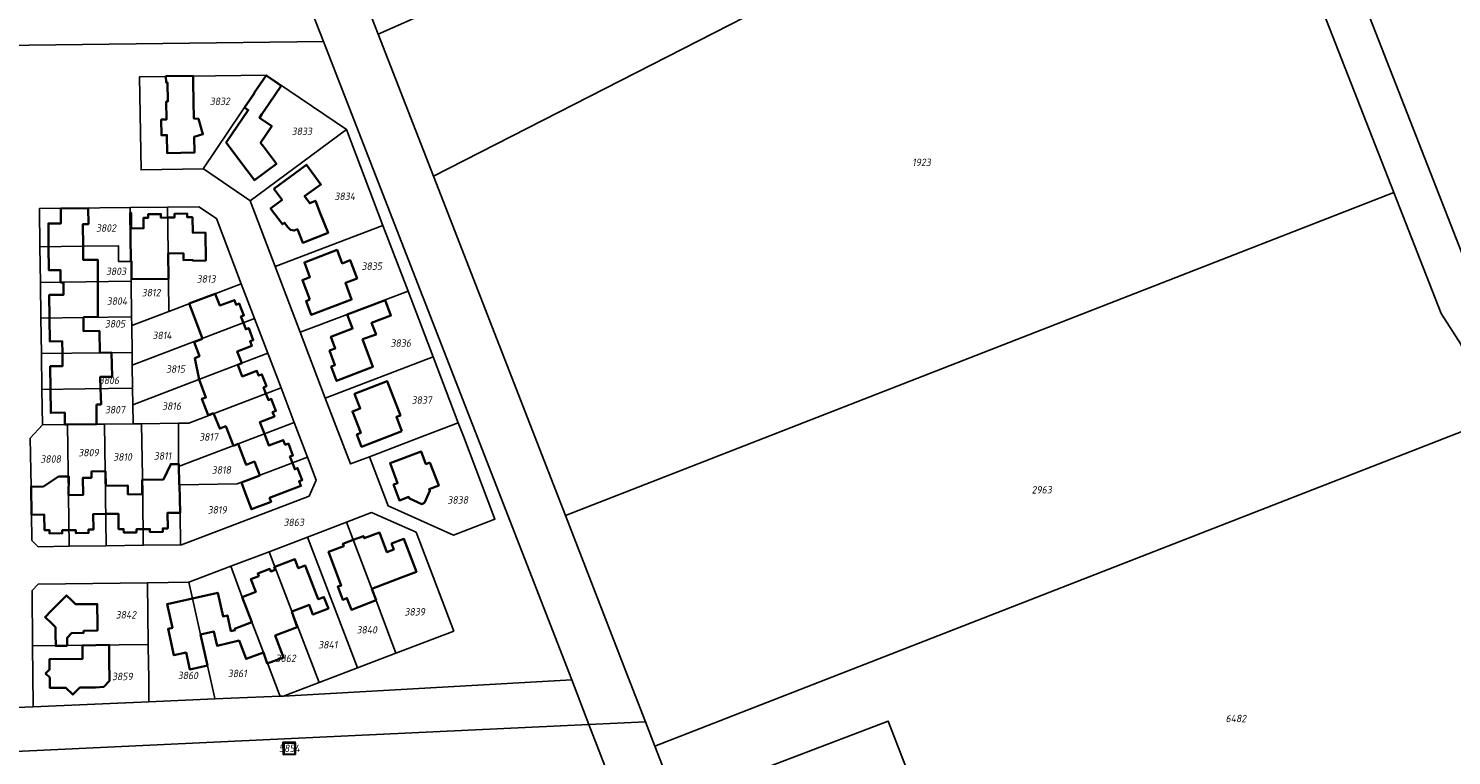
# Model space of a CAD drawing. Extents: x 177930 to 190767, y 381068 to 392034.
# Tile 250 of 256: x 184577 to 184922, y 386611 to 386787. Entities that reach past the tile are written whole.
import ezdxf
from ezdxf.enums import TextEntityAlignment as Align

# ---------------------------------------------------------------- set-up
doc = ezdxf.new("R2010")
doc.units = 0
for name, color, linetype, lineweight in [('B-XX-KG-GRENS_PERCEEL-GV', 150, 'Continuous', 25), ('B-XX-KG-GRENS_PERCEEL-S', 150, 'Continuous', 25), ('B-XX-OG-BEBOUWING-G', 7, 'Continuous', 35)]:
    doc.layers.add(name, color=color, linetype=linetype, lineweight=lineweight)
doc.styles.add('NLCS-ISO', font='NLCS-ISO.ttf', dxfattribs={"height": 1.8})

# ---------------------------------------------------------------- blocks, each defined once
blk = doc.blocks.new('SKG-PERCEELNUMMER-SO')
at = {"layer": 'DefPoints'}
blk.add_point((0, 0), dxfattribs=at)
at = {"style": 'NLCS-ISO', "oblique": 10, "flags": 1}
blk.add_attdef('GEMEENTECODE', text='', height=1.8, dxfattribs=at).set_placement((-0.5, 2.55), align=Align.MIDDLE_RIGHT)
at = {"style": 'NLCS-ISO', "oblique": 10}
blk.add_attdef('PERCEELNUMMER', text='', height=1.8, dxfattribs=at).set_placement((0, 0), align=Align.MIDDLE_CENTER)
at = {"style": 'NLCS-ISO', "oblique": 10, "flags": 1}
blk.add_attdef('SECTIE', text='', height=1.8, dxfattribs=at).set_placement((0.5, 2.5), align=Align.MIDDLE_LEFT)

msp = doc.modelspace()

# ---------------------------------------------------------------- linework, layer by layer
at = {"layer": 'B-XX-KG-GRENS_PERCEEL-GV'}
for points in [[(184661.384, 386785.61), (184674.796, 386751.099), (184867.633, 386849.719), (184857.383, 386875.934), (184853.375, 386885.143), (184846.398, 386892.338), (184839.742, 386894.494), (184833.159, 386894.35), (184826.685, 386891.607), (184674.608, 386791.393)], [(184674.796, 386751.099), (184706.794, 386668.76), (184907.734, 386747.153), (184867.633, 386849.719)], [(185004.717, 386849.209), (184894.93, 386807.693), (184928.496, 386721.535), (184931.751, 386716.561), (184936.591, 386713.15), (184942.226, 386712.067), (184947.891, 386712.99), (185034.451, 386745.914), (185042.663, 386749.458)], [(184603.884, 386752.666), (184603.483, 386775.232), (184634.25, 386775.642), (184653.691, 386762.488), (184662.56, 386739.197), (184668.638, 386723.246), (184674.71, 386707.288), (184680.81, 386691.272), (184682.052, 386688.01), (184689.714, 386667.913), (184679.647, 386664.033), (184663.824, 386671.105), (184659.278, 386683.055), (184654.646, 386681.299), (184648.554, 386697.293), (184642.474, 386713.255), (184636.394, 386729.218), (184630.324, 386745.149), (184630.278, 386745.27), (184619.054, 386752.881), (184618.904, 386752.879)], [(184618.904, 386752.879), (184634.25, 386775.642), (184603.483, 386775.232), (184603.884, 386752.666)], [(184634.25, 386775.642), (184618.904, 386752.879), (184619.054, 386752.881), (184630.278, 386745.27), (184630.324, 386745.149), (184653.691, 386762.488)], [(184630.324, 386745.149), (184636.394, 386729.218), (184662.56, 386739.197), (184653.691, 386762.488)], [(184726.212, 386618.745), (184728.511, 386612.805), (184931.153, 386691.862), (184923.977, 386710.356), (184919.216, 386717.784), (184907.734, 386747.153), (184706.794, 386668.76), (184721.967, 386629.716)], [(184577.197, 386675.766), (184577.011, 386687.523), (184579.942, 386690.787), (184579.825, 386699.4), (184579.707, 386708.063), (184579.589, 386716.698), (184579.471, 386725.354), (184579.353, 386734.003), (184579.227, 386743.275), (184601.228, 386743.513), (184610.296, 386743.623), (184617.879, 386743.715), (184622.157, 386740.825), (184628.193, 386725.008), (184631.417, 386716.56), (184634.612, 386708.187), (184637.832, 386699.75), (184641.033, 386691.363), (184644.248, 386682.938), (184646.383, 386677.344), (184644.646, 386673.473), (184613.713, 386661.69), (184613.453, 386661.687), (184604.425, 386661.565), (184595.423, 386661.444), (184586.43, 386661.323), (184578.898, 386661.222), (184577.386, 386662.704)], [(184579.353, 386734.003), (184589.761, 386734.144), (184598.384, 386734.239), (184598.426, 386730.433), (184601.43, 386730.466), (184601.341, 386737.265), (184601.228, 386743.513), (184579.227, 386743.275)], [(184601.586, 386716.978), (184601.614, 386714.888), (184610.613, 386718.319), (184610.436, 386732.742), (184610.296, 386743.623), (184601.228, 386743.513), (184601.341, 386737.265), (184601.43, 386730.466), (184601.437, 386729.966), (184601.473, 386725.621)], [(184610.296, 386743.623), (184610.436, 386732.742), (184610.613, 386718.319), (184628.193, 386725.008), (184622.157, 386740.825), (184617.879, 386743.715)], [(184642.474, 386713.255), (184653.874, 386717.605), (184663.059, 386721.09), (184668.638, 386723.246), (184662.56, 386739.197), (184636.394, 386729.218)], [(184579.471, 386725.354), (184601.473, 386725.621), (184601.437, 386729.966), (184601.43, 386730.466), (184598.426, 386730.433), (184598.384, 386734.239), (184589.761, 386734.144), (184579.353, 386734.003)], [(184601.473, 386725.621), (184579.471, 386725.354), (184579.589, 386716.698), (184589.992, 386716.845), (184601.586, 386716.978)], [(184601.702, 386708.338), (184601.744, 386705.288), (184620.762, 386712.528), (184631.417, 386716.56), (184628.193, 386725.008), (184610.613, 386718.319), (184601.614, 386714.888)], [(184648.554, 386697.293), (184674.71, 386707.288), (184668.638, 386723.246), (184663.059, 386721.09), (184653.874, 386717.605), (184642.474, 386713.255)], [(184601.702, 386708.338), (184601.614, 386714.888), (184601.586, 386716.978), (184589.992, 386716.845), (184579.589, 386716.698), (184579.707, 386708.063)], [(184601.82, 386699.684), (184601.875, 386695.654), (184621.014, 386702.992), (184634.612, 386708.187), (184631.417, 386716.56), (184620.762, 386712.528), (184601.744, 386705.288)], [(184579.707, 386708.063), (184579.825, 386699.4), (184590.224, 386699.558), (184601.82, 386699.684), (184601.744, 386705.288), (184601.702, 386708.338)], [(184601.875, 386695.654), (184601.938, 386691.04), (184604.018, 386691.067), (184612.967, 386691.183), (184615.487, 386691.216), (184626.24, 386695.344), (184637.832, 386699.75), (184634.612, 386708.187), (184621.014, 386702.992)], [(184654.646, 386681.299), (184659.278, 386683.055), (184672.711, 386688.183), (184680.81, 386691.272), (184674.71, 386707.288), (184648.554, 386697.293)], [(184601.875, 386695.654), (184601.82, 386699.684), (184590.224, 386699.558), (184579.825, 386699.4), (184579.942, 386690.787), (184585.338, 386690.848), (184586.008, 386690.857), (184592.833, 386690.944), (184595.033, 386690.967), (184601.938, 386691.04)], [(184641.033, 386691.363), (184637.832, 386699.75), (184626.24, 386695.344), (184615.487, 386691.216), (184612.967, 386691.183), (184612.919, 386681.019), (184612.943, 386680.66), (184627.444, 386686.162)], [(184585.338, 386690.848), (184579.942, 386690.787), (184577.011, 386687.523), (184577.197, 386675.766), (184577.386, 386662.704), (184578.898, 386661.222), (184586.43, 386661.323), (184586.273, 386673.757), (184586.008, 386690.857)], [(184595.033, 386690.967), (184592.833, 386690.944), (184586.008, 386690.857), (184586.273, 386673.757), (184586.43, 386661.323), (184595.423, 386661.444), (184595.2, 386679.506)], [(184601.938, 386691.04), (184595.033, 386690.967), (184595.2, 386679.506), (184595.423, 386661.444), (184604.425, 386661.565), (184604.274, 386673.962), (184604.018, 386691.067)], [(184604.425, 386661.565), (184613.453, 386661.687), (184613.331, 386669.436), (184613.238, 386676.232), (184612.943, 386680.66), (184612.919, 386681.019), (184612.967, 386691.183), (184604.018, 386691.067), (184604.274, 386673.962)], [(184641.033, 386691.363), (184627.444, 386686.162), (184612.943, 386680.66), (184613.238, 386676.232), (184627.155, 386676.444), (184644.248, 386682.938)], [(184659.278, 386683.055), (184663.824, 386671.105), (184679.647, 386664.033), (184689.714, 386667.913), (184682.052, 386688.01), (184680.81, 386691.272), (184672.711, 386688.183)], [(184865.277, 386535.751), (184865.32, 386535.641), (184975.152, 386578.486), (184931.153, 386691.862), (184728.511, 386612.805), (184733.741, 386599.289), (184738.402, 386601.069), (184785.113, 386618.905), (184801.615, 386576.22), (184801.661, 386576.102), (184801.835, 386576.17), (184829.487, 386586.897), (184831.192, 386582.793), (184844.855, 386588.1)], [(184644.248, 386682.938), (184627.155, 386676.444), (184613.238, 386676.232), (184613.331, 386669.436), (184613.453, 386661.687), (184613.713, 386661.69), (184644.646, 386673.473), (184646.383, 386677.344)], [(184659.802, 386669.509), (184653.697, 386667.172), (184659.821, 386651.004), (184665.703, 386635.39), (184679.733, 386640.729), (184670.591, 386664.726)], [(184665.703, 386635.39), (184659.821, 386651.004), (184653.697, 386667.172), (184644.276, 386663.566), (184656.365, 386631.841)], [(184634.941, 386660.008), (184636.325, 386656.301), (184639.848, 386647.058), (184647.043, 386628.273), (184656.365, 386631.841), (184644.276, 386663.566)], [(184625.618, 386656.455), (184628.437, 386648.995), (184630.782, 386642.865), (184632.024, 386639.583), (184633.547, 386635.573), (184637.362, 386625.55), (184637.603, 386624.917), (184638.411, 386624.957), (184640.316, 386625.69), (184647.043, 386628.273), (184639.848, 386647.058), (184636.325, 386656.301), (184634.941, 386660.008)], [(184625.618, 386656.455), (184615.453, 386652.59), (184616.327, 386648.681), (184618.26, 386639.89), (184621.666, 386624.807), (184621.785, 386624.281), (184637.603, 386624.917), (184637.362, 386625.55), (184633.547, 386635.573), (184632.024, 386639.583), (184630.782, 386642.865), (184628.437, 386648.995)], [(184605.623, 386637.486), (184605.442, 386652.438), (184578.924, 386652.157), (184577.437, 386650.551), (184577.563, 386637.122)], [(184605.442, 386652.438), (184605.623, 386637.486), (184605.619, 386636.946), (184605.723, 386629.206), (184605.786, 386624.055), (184605.791, 386623.604), (184621.785, 386624.281), (184621.666, 386624.807), (184618.26, 386639.89), (184616.327, 386648.681), (184615.453, 386652.59)], [(184605.791, 386623.604), (184605.786, 386624.055), (184605.723, 386629.206), (184605.619, 386636.946), (184605.623, 386637.486), (184577.563, 386637.122), (184577.697, 386622.726), (184577.7, 386622.393)], [(184733.741, 386599.289), (184728.511, 386612.805), (184726.212, 386618.745), (184712.522, 386618.097), (184799.646, 386392.743), (184803.775, 386382.069), (184817.328, 386383.28), (184817.163, 386383.706), (184814.208, 386391.343), (184772.397, 386499.393), (184750.259, 386556.604)], [(184801.615, 386576.22), (184785.113, 386618.905), (184738.402, 386601.069), (184754.906, 386558.38)], [(184638.307, 386610.794), (184638.293, 386613.788), (184641.293, 386613.806), (184641.309, 386610.805)], [(184638.293, 386613.788), (184638.307, 386610.794), (184641.309, 386610.805), (184641.293, 386613.806)]]:
    msp.add_lwpolyline(points, close=True, dxfattribs=at)
for points in [[(184867.633, 386849.719), (184907.734, 386747.153), (184919.216, 386717.784), (184923.977, 386710.356), (184924.472, 386709.584), (184932.377, 386703.98), (184933.742, 386703.725), (184941.881, 386702.208), (184945.277, 386702.638), (184951.463, 386703.422), (185038.039, 386736.525), (185046.563, 386739.248), (185042.663, 386749.458), (185034.451, 386745.914), (184947.891, 386712.99), (184942.226, 386712.067), (184936.591, 386713.15), (184931.751, 386716.561), (184928.496, 386721.535), (184894.93, 386807.693)], [(184259.743, 386787.546), (184262.052, 386786.516), (184265.189, 386785.141), (184268.169, 386783.968), (184268.293, 386783.919), (184269.464, 386783.49), (184272.262, 386782.466), (184272.473, 386782.404), (184273.517, 386782.096), (184276.534, 386781.206), (184280.228, 386780.385), (184283.55, 386779.869), (184287.098, 386779.422), (184290.731, 386779.31), (184294.426, 386779.331), (184430.185, 386781.079), (184487.713, 386781.819), (184570.197, 386782.844), (184648.139, 386783.812), (184644.004, 386794.432)], [(184644.004, 386794.432), (184648.139, 386783.812), (184708.336, 386628.909), (184712.522, 386618.097), (184726.212, 386618.745), (184721.967, 386629.716), (184706.794, 386668.76), (184674.796, 386751.099), (184661.384, 386785.61), (184657.743, 386794.969)], [(184657.743, 386794.969), (184661.384, 386785.61), (184674.608, 386791.393)], [(184516.163, 386619.814), (184577.7, 386622.393), (184577.697, 386622.726), (184577.563, 386637.122), (184577.437, 386650.551), (184578.924, 386652.157), (184605.442, 386652.438), (184615.453, 386652.59), (184625.618, 386656.455), (184634.941, 386660.008), (184644.276, 386663.566), (184653.697, 386667.172), (184659.802, 386669.509), (184670.591, 386664.726), (184679.733, 386640.729), (184665.703, 386635.39), (184656.365, 386631.841), (184647.043, 386628.273), (184640.316, 386625.69), (184638.411, 386624.957), (184708.336, 386628.909), (184648.139, 386783.812), (184570.197, 386782.844)], [(184246.5, 386605.825), (184402.742, 386607.215), (184464.34, 386607.84), (184485.123, 386607.948), (184489.33, 386607.97), (184501.229, 386608.098), (184712.522, 386618.097), (184708.336, 386628.909), (184638.411, 386624.957), (184637.603, 386624.917), (184621.785, 386624.281), (184605.791, 386623.604), (184577.7, 386622.393), (184516.163, 386619.814), (184500.664, 386619.08), (184455.265, 386618.677), (184389.696, 386617.992), (184370.287, 386617.85), (184354.28, 386617.733), (184338.228, 386617.633), (184322.231, 386617.499), (184318.953, 386617.468), (184275.122, 386617.08)], [(184799.646, 386392.743), (184712.522, 386618.097), (184501.229, 386608.098)]]:
    msp.add_lwpolyline(points, dxfattribs=at)
at = {"layer": 'B-XX-OG-BEBOUWING-G'}
for points in [[(184609.921, 386775.403), (184609.94, 386773.893), (184610.281, 386773.897), (184610.359, 386769.259), (184609.993, 386769.253), (184610.066, 386764.904), (184608.756, 386764.882), (184608.82, 386761.072), (184610.13, 386761.094), (184610.203, 386756.745), (184616.805, 386756.856), (184616.752, 386760.676), (184618.873, 386761.33), (184617.786, 386765.088), (184616.693, 386765.101), (184616.614, 386769.328), (184616.556, 386773.974), (184616.537, 386775.484)], [(184616.537, 386775.484), (184609.921, 386775.403)], [(184631.346, 386771.334), (184631.404, 386771.296), (184628.965, 386767.792), (184629.873, 386767.173), (184624.5, 386759.322), (184626.621, 386756.493), (184629.582, 386752.543), (184631.376, 386750.149), (184636.706, 386754.123), (184633.537, 386758.347), (184632.865, 386759.243), (184635.593, 386763.248), (184632.609, 386765.296), (184633.205, 386766.164), (184634.936, 386768.758), (184637.877, 386773.075)], [(184634.225, 386775.605), (184631.346, 386771.334)], [(184637.877, 386773.075), (184634.364, 386775.468), (184634.225, 386775.605)], [(184584.402, 386743.286), (184584.44, 386739.687), (184581.39, 386739.655), (184581.449, 386734.031)], [(184591.082, 386743.346), (184584.402, 386743.286)], [(184589.816, 386734.145), (184589.76, 386739.512), (184591.122, 386739.527), (184591.082, 386743.346)], [(184610.329, 386741.084), (184608.698, 386741.062), (184608.685, 386741.946), (184605.581, 386741.902), (184605.593, 386741.019), (184604.458, 386741.003), (184604.495, 386738.483), (184601.513, 386738.441), (184601.446, 386742.263), (184601.251, 386742.256)], [(184601.251, 386742.256), (184601.43, 386730.479)], [(184610.441, 386732.373), (184614.133, 386732.421), (184614.176, 386730.715), (184616.41, 386730.8), (184616.442, 386730.613), (184619.58, 386730.649), (184619.503, 386737.456), (184616.419, 386737.418), (184616.349, 386741.168), (184615.079, 386741.15), (184615.07, 386742.039), (184611.956, 386741.996), (184611.969, 386741.107), (184610.329, 386741.084)], [(184581.449, 386734.031), (184581.509, 386728.304), (184584.329, 386728.334), (184584.373, 386725.413)], [(184593.378, 386725.523), (184593.39, 386730.87), (184589.851, 386730.83), (184589.816, 386734.145)], [(184601.43, 386730.479), (184601.585, 386730.477), (184601.556, 386729.052), (184601.553, 386726.14), (184610.504, 386726.217), (184610.441, 386732.373)], [(184584.373, 386725.413), (184584.374, 386725.341), (184585.057, 386725.348), (184585.089, 386722.372), (184581.589, 386722.319), (184581.674, 386716.727)], [(184589.921, 386716.844), (184589.92, 386716.914), (184593.419, 386716.995), (184593.378, 386725.523)], [(184628.694, 386715.53), (184628.112, 386717.063), (184628.815, 386717.33), (184627.707, 386720.22), (184626.933, 386719.924), (184626.502, 386721.052), (184622.992, 386719.715), (184621.884, 386722.609), (184615.556, 386720.203), (184617.479, 386715.123)], [(184581.674, 386716.727), (184581.761, 386711.015), (184584.752, 386711.059), (184584.794, 386708.199), (184584.795, 386708.127)], [(184593.874, 386708.24), (184593.789, 386713.572), (184589.948, 386713.513), (184589.921, 386716.844)], [(184617.479, 386715.123), (184618.798, 386711.635)], [(184627.36, 386705.362), (184628.29, 386705.718), (184627.191, 386708.593), (184630.734, 386709.947), (184630.313, 386711.08), (184631.096, 386711.371), (184629.979, 386714.263), (184629.276, 386713.996), (184628.694, 386715.53)], [(184618.798, 386711.635), (184616.79, 386710.875)], [(184616.79, 386710.875), (184618.025, 386707.424), (184616.914, 386706.991), (184617.951, 386701.818)], [(184584.795, 386708.127), (184584.837, 386705.049), (184581.837, 386705.011), (184581.909, 386699.432)], [(184594.053, 386699.616), (184593.97, 386702.422), (184596.862, 386702.415), (184596.718, 386708.311), (184593.874, 386708.24)], [(184634.166, 386698.357), (184633.583, 386699.879), (184634.286, 386700.148), (184633.19, 386703.038), (184632.394, 386702.739), (184631.961, 386703.89), (184628.437, 386702.543), (184627.36, 386705.362)], [(184617.951, 386701.818), (184619.613, 386697.461), (184618.648, 386697.139), (184620.15, 386693.125), (184621.449, 386693.643)], [(184581.909, 386699.432), (184581.982, 386693.702), (184585.382, 386693.745), (184585.42, 386690.849)], [(184593.034, 386695.707), (184594.168, 386695.741), (184594.053, 386699.616)], [(184633.79, 386688.591), (184632.706, 386691.442), (184636.217, 386692.776), (184635.798, 386693.901), (184636.57, 386694.188), (184635.46, 386697.083), (184634.757, 386696.814), (184634.166, 386698.357)], [(184593.083, 386690.927), (184593.034, 386695.707)], [(184621.449, 386693.643), (184622.951, 386689.88), (184624.42, 386690.467), (184626.317, 386685.712)], [(184585.42, 386690.849), (184586.008, 386690.855)], [(184586.008, 386690.855), (184593.083, 386690.927)], [(184640.572, 386681.541), (184639.99, 386683.074), (184640.695, 386683.342), (184639.601, 386686.242), (184638.837, 386685.973), (184638.372, 386687.077), (184634.871, 386685.746), (184633.79, 386688.591)], [(184626.317, 386685.712), (184627.444, 386686.162)], [(184627.444, 386686.162), (184629.367, 386681.116), (184631.384, 386681.879), (184632.653, 386678.531)], [(184613.238, 386676.232), (184613.159, 386676.231), (184613.072, 386681.286), (184611.087, 386681.271), (184609.294, 386677.526), (184604.168, 386677.46), (184604.135, 386673.96)], [(184632.653, 386678.531), (184628.212, 386676.773), (184629.189, 386674.143), (184630.653, 386670.306), (184635.42, 386672.12), (184635.064, 386673.047), (184642.634, 386675.949), (184642.202, 386677.084), (184642.973, 386677.382), (184641.858, 386680.279), (184641.153, 386680.011), (184640.572, 386681.541)], [(184586.268, 386673.757), (184586.36, 386678.233), (184583.859, 386678.222), (184580.175, 386675.804), (184577.268, 386675.767)], [(184595.295, 386676.004), (184595.25, 386679.507), (184591.82, 386679.466), (184591.831, 386677.959), (184589.774, 386677.954), (184589.836, 386673.81), (184586.268, 386673.757)], [(184577.268, 386675.767), (184577.197, 386675.766), (184577.294, 386668.985)], [(184604.135, 386673.96), (184600.684, 386673.916), (184600.655, 386676.073), (184595.295, 386676.004)], [(184613.331, 386669.436), (184613.238, 386676.232)], [(184604.377, 386665.476), (184606.018, 386665.503), (184606.03, 386664.755), (184609.141, 386664.794), (184609.133, 386665.638), (184610.339, 386665.649), (184610.289, 386669.396), (184613.331, 386669.436)], [(184577.294, 386668.985), (184580.409, 386669.014), (184580.444, 386665.245), (184581.643, 386665.261), (184581.654, 386664.431), (184584.771, 386664.464), (184584.76, 386665.21), (184586.381, 386665.234)], [(184586.381, 386665.234), (184588.021, 386665.259), (184588.032, 386664.513), (184591.144, 386664.57), (184591.137, 386665.399), (184592.346, 386665.41), (184592.293, 386669.141), (184595.327, 386669.184)], [(184595.327, 386669.184), (184598.378, 386669.228), (184598.432, 386665.477), (184599.644, 386665.503), (184599.662, 386664.671), (184602.767, 386664.701), (184602.755, 386665.449), (184604.377, 386665.476)], [(184655.324, 386662.875), (184652.835, 386661.939), (184653.048, 386661.372), (184649.358, 386659.973), (184652.425, 386651.832), (184651.594, 386651.519), (184652.791, 386648.341), (184653.827, 386648.733), (184654.915, 386645.909), (184660.867, 386648.231), (184659.868, 386651.022)], [(184659.868, 386651.022), (184666.816, 386653.654), (184670.65, 386655.107), (184667.632, 386663.095), (184664.639, 386661.961), (184665.184, 386660.52), (184663.501, 386659.882), (184661.698, 386664.653), (184658.023, 386663.26), (184657.814, 386663.812), (184655.324, 386662.875)], [(184636.325, 386656.301), (184636.185, 386656.248), (184636.42, 386655.628), (184635.32, 386655.206), (184635.086, 386655.823), (184632.191, 386654.718), (184632.427, 386654.091), (184630.52, 386653.365), (184631.707, 386650.246), (184628.437, 386648.995), (184630.782, 386642.865)], [(184643.664, 386646.714), (184644.662, 386647.097), (184645.563, 386644.748), (184649.311, 386646.186), (184648.231, 386649.001), (184646.842, 386648.468), (184643.708, 386656.635), (184642.02, 386656.003), (184641.204, 386658.162), (184636.325, 386656.301)], [(184616.327, 386648.682), (184610.183, 386647.309), (184611.466, 386641.536), (184610.413, 386641.302), (184611.843, 386634.865), (184614.788, 386635.53), (184615.677, 386631.419), (184619.989, 386632.404), (184618.318, 386639.903)], [(184630.782, 386642.865), (184626.581, 386641.254), (184626.68, 386640.98), (184625.685, 386640.748), (184624.842, 386644.549), (184623.755, 386644.307), (184622.475, 386650.055), (184616.327, 386648.682)], [(184640.422, 386645.47), (184643.664, 386646.714)], [(184641.776, 386641.727), (184640.422, 386645.47)], [(184618.318, 386639.903), (184621.547, 386640.632), (184622.323, 386637.199), (184627.659, 386638.416), (184629.347, 386633.979), (184633.547, 386635.573)], [(184633.547, 386635.573), (184634.505, 386632.869), (184638.456, 386634.362), (184636.41, 386639.64), (184641.776, 386641.727)], [(184641.262, 386610.847), (184641.241, 386613.596), (184638.47, 386613.575), (184638.491, 386610.825)], [(184638.491, 386610.825), (184641.262, 386610.847)]]:
    msp.add_lwpolyline(points, dxfattribs=at)
for points in [[(184636.078, 386748.067), (184638.073, 386745.376), (184635.309, 386743.313), (184638.168, 386739.473), (184638.664, 386739.846), (184639.439, 386738.774), (184640.104, 386738.141), (184640.98, 386737.941), (184641.8, 386738.242), (184643.123, 386734.92), (184649.254, 386737.361), (184647.331, 386742.192), (184646.165, 386745.177), (184644.809, 386744.552), (184643.56, 386746.246), (184647.486, 386749.145), (184643.975, 386753.899)], [(184644.808, 386721.186), (184643.888, 386720.829), (184645.176, 386717.481), (184654.961, 386721.187), (184653.431, 386725.227), (184654.366, 386725.581), (184656.29, 386726.316), (184654.608, 386730.719), (184652.684, 386729.984), (184651.44, 386733.242), (184643.506, 386730.192), (184644.84, 386726.648), (184643.004, 386725.936)], [(184657.566, 386711.56), (184660.867, 386712.727), (184659.796, 386715.551), (184664.471, 386717.324), (184663.066, 386721.027), (184653.903, 386717.55), (184655.189, 386714.162), (184649.94, 386712.153), (184650.978, 386709.343), (184649.589, 386708.794), (184650.903, 386705.309), (184649.993, 386704.93), (184651.29, 386701.455), (184660.118, 386704.881)], [(184667.171, 386689.268), (184665.837, 386692.73), (184666.77, 386693.09), (184663.592, 386701.385), (184655.67, 386698.332), (184657.037, 386694.786), (184655.145, 386694.057), (184657.157, 386688.835), (184656.224, 386688.476), (184657.373, 386685.492)], [(184673.955, 386681.625), (184672.954, 386681.247), (184671.788, 386684.334), (184664.266, 386681.492), (184666.109, 386676.673), (184665.123, 386676.297), (184666.56, 386672.453), (184668.82, 386673.306), (184668.984, 386672.89), (184671.952, 386671.555), (184672.616, 386671.834), (184673.944, 386674.785), (184673.798, 386675.185), (184676.103, 386676.055)], [(184584.578, 386648.189), (184582.093, 386645.645), (184580.612, 386644.129), (184582.133, 386642.653), (184583.112, 386641.703), (184583.138, 386640.166), (184583.189, 386637.143), (184585.924, 386637.19), (184585.924, 386639.132), (184587.115, 386640.292), (184589.853, 386640.269), (184589.964, 386640.781), (184593.329, 386640.901), (184593.284, 386642.307), (184593.242, 386647.307), (184590.063, 386647.28), (184587.981, 386647.263), (184586.972, 386648.245), (184585.772, 386649.412)], [(184592.788, 386627.078), (184594.839, 386627.241), (184596.235, 386628.699), (184596.181, 386633.774), (184596.141, 386637.363), (184589.642, 386637.279), (184589.683, 386634.014), (184581.659, 386633.914), (184581.702, 386631.415), (184580.734, 386630.413), (184581.736, 386629.445), (184581.779, 386626.928), (184585.658, 386626.981), (184587.346, 386625.339), (184588.988, 386627.026)]]:
    msp.add_lwpolyline(points, close=True, dxfattribs=at)

# ---------------------------------------------------------------- block references
at = {"layer": 'B-XX-KG-GRENS_PERCEEL-S'}
for p, values in [((184622.994, 386769.3), {'PERCEELNUMMER': '3832'}), ((184642.874, 386762.026), {'PERCEELNUMMER': '3833'}), ((184793.182, 386754.487), {'PERCEELNUMMER': '1923'}), ((184653.299, 386746.267), {'PERCEELNUMMER': '3834'}), ((184595.381, 386738.546), {'PERCEELNUMMER': '3802'}), ((184597.801, 386728.047), {'PERCEELNUMMER': '3803'}), ((184659.845, 386729.296), {'PERCEELNUMMER': '3835'}), ((184619.665, 386726.204), {'PERCEELNUMMER': '3813'}), ((184598.046, 386720.818), {'PERCEELNUMMER': '3804'}), ((184606.304, 386722.863), {'PERCEELNUMMER': '3812'}), ((184597.556, 386715.305), {'PERCEELNUMMER': '3805'}), ((184608.976, 386712.508), {'PERCEELNUMMER': '3814'}), ((184666.876, 386710.628), {'PERCEELNUMMER': '3836'}), ((184612.233, 386704.325), {'PERCEELNUMMER': '3815'}), ((184596.085, 386701.582), {'PERCEELNUMMER': '3806'}), ((184671.968, 386696.809), {'PERCEELNUMMER': '3837'}), ((184597.552, 386694.454), {'PERCEELNUMMER': '3807'}), ((184611.279, 386695.333), {'PERCEELNUMMER': '3816'}), ((184620.266, 386687.857), {'PERCEELNUMMER': '3817'}), ((184581.953, 386682.496), {'PERCEELNUMMER': '3808'}), ((184591.136, 386684.058), {'PERCEELNUMMER': '3809'}), ((184599.406, 386682.997), {'PERCEELNUMMER': '3810'}), ((184609.093, 386683.247), {'PERCEELNUMMER': '3811'}), ((184623.356, 386679.84), {'PERCEELNUMMER': '3818'}), ((184680.696, 386672.564), {'PERCEELNUMMER': '3838'}), ((184822.338, 386675.024), {'PERCEELNUMMER': '2963'}), ((184622.354, 386670.154), {'PERCEELNUMMER': '3819'}), ((184640.912, 386667.137), {'PERCEELNUMMER': '3863'}), ((184600.204, 386644.683), {'PERCEELNUMMER': '3842'}), ((184670.27, 386645.41), {'PERCEELNUMMER': '3839'}), ((184658.633, 386641.046), {'PERCEELNUMMER': '3840'}), ((184649.178, 386637.409), {'PERCEELNUMMER': '3841'}), ((184638.955, 386634.122), {'PERCEELNUMMER': '3862'}), ((184599.337, 386629.72), {'PERCEELNUMMER': '3859'}), ((184615.233, 386629.964), {'PERCEELNUMMER': '3860'}), ((184627.217, 386630.453), {'PERCEELNUMMER': '3861'}), ((184869.45, 386619.522), {'PERCEELNUMMER': '6482'}), ((184639.865, 386612.275), {'PERCEELNUMMER': '5854'})]:
    msp.add_blockref('SKG-PERCEELNUMMER-SO', p, dxfattribs=at).add_auto_attribs(values)

doc.saveas('drawing.dxf')
